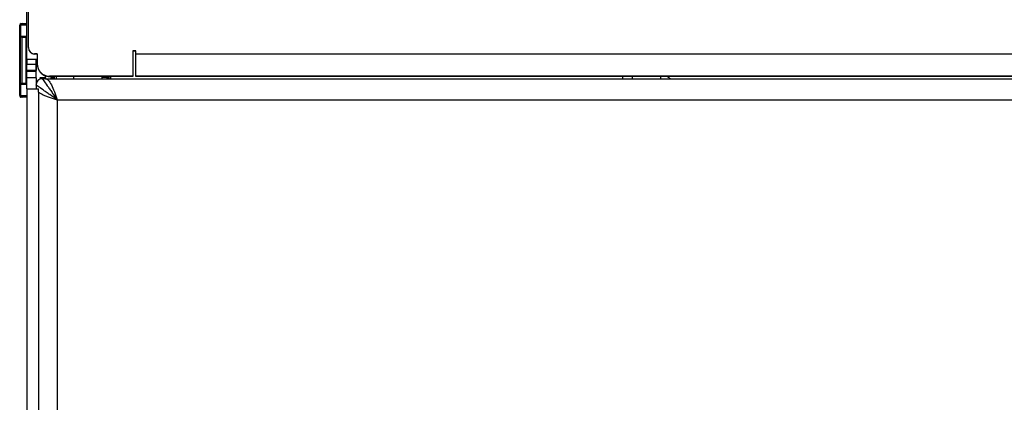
# Model space of a CAD drawing. Header units: millimetres. Extents: x 156 to 887, y -58 to 920.
# Tile 93 of 118: x 529 to 608, y 685 to 716. Entities that reach past the tile are written whole.
import ezdxf

# ---------------------------------------------------------------- set-up
doc = ezdxf.new("R2010")
doc.units = ezdxf.units.MM

msp = doc.modelspace()

# ---------------------------------------------------------------- linework, layer by layer
at = {"color": 7, "linetype": 'Continuous', "lineweight": 25}
for p, q in [((529.627, 713.519), (529.627, 745.729)), ((529.493, 712.57), (529.493, 744.07)), ((528.999, 715.321), (528.93, 715.321)), ((528.93, 709.671), (528.93, 715.321)), ((528.999, 715.321), (528.999, 714.446)), ((529.055, 715.446), (529.121, 715.446)), ((529.121, 715.446), (529.493, 715.446)), ((528.983, 710.546), (528.983, 714.446)), ((528.983, 714.446), (528.999, 714.446)), ((528.999, 714.446), (529.425, 714.446)), ((529.105, 714.325), (529.105, 710.668)), ((529.421, 714.321), (529.135, 714.321)), ((529.421, 714.417), (529.421, 710.575)), ((529.425, 714.446), (529.425, 710.546)), ((538.227, 713.259), (537.987, 713.259)), ((537.987, 713.259), (537.987, 711.219)), ((538.227, 713.235), (538.003, 713.235)), ((538.003, 713.235), (538.003, 711.195)), ((538.227, 713.019), (538.227, 713.259)), ((530.343, 712.57), (529.493, 712.57)), ((529.493, 712.57), (529.493, 712.195)), ((530.327, 713.019), (530.127, 713.019)), ((530.327, 712.995), (530.143, 712.995)), ((530.243, 712.195), (530.243, 712.57)), ((530.248, 711.612), (530.248, 712.57)), ((530.327, 713.019), (530.327, 712.219)), ((538.227, 713.019), (638.227, 713.019)), ((538.227, 711.219), (538.227, 713.019)), ((529.493, 712.195), (530.243, 712.195)), ((529.493, 711.695), (529.493, 712.195)), ((530.243, 711.695), (529.493, 711.695)), ((529.493, 711.604), (529.493, 711.695)), ((530.243, 712.195), (530.243, 711.695)), ((530.243, 711.604), (530.243, 711.695)), ((530.243, 711.604), (529.493, 711.604)), ((529.493, 711.104), (529.493, 711.604)), ((530.243, 711.104), (529.493, 711.104)), ((529.493, 710.222), (529.493, 711.104)), ((530.243, 711.612), (530.248, 711.612)), ((530.243, 711.104), (530.243, 711.604)), ((530.243, 711.104), (530.243, 710.222)), ((530.998, 711.083), (530.539, 711.083)), ((530.993, 711.022), (530.743, 711.022)), ((530.993, 711.022), (645.493, 711.022)), ((530.998, 711.083), (530.998, 711.256)), ((530.998, 711.083), (531, 711.022)), ((537.987, 711.219), (531.327, 711.219)), ((538.003, 711.195), (531.343, 711.195)), ((531.443, 711.022), (531.443, 711.195)), ((531.453, 711.022), (531.453, 711.195)), ((531.462, 711.195), (531.462, 711.022)), ((531.523, 711.022), (531.523, 711.195)), ((531.532, 711.195), (531.532, 711.022)), ((531.689, 711.195), (531.689, 711.022)), ((531.868, 711.022), (531.868, 711.195)), ((533.238, 711.195), (533.238, 711.022)), ((535.538, 711.022), (535.538, 711.195)), ((536.063, 711.195), (536.063, 711.022)), ((536.246, 711.022), (536.246, 711.195)), ((638.227, 711.219), (538.227, 711.219)), ((538.243, 711.195), (538.243, 711.219)), ((638.243, 711.195), (538.243, 711.195)), ((577.23, 711.195), (577.23, 711.022)), ((578.007, 711.195), (578.007, 711.022)), ((580.307, 711.022), (580.307, 711.195)), ((528.999, 710.546), (528.983, 710.546)), ((528.999, 710.546), (528.999, 709.671)), ((529.425, 710.546), (528.999, 710.546)), ((529.135, 710.671), (529.421, 710.671)), ((529.493, 710.222), (530.448, 710.222)), ((529.493, 710.222), (529.493, 657.522)), ((530.448, 709.937), (530.448, 710.222)), ((528.93, 709.671), (528.999, 709.671)), ((529.121, 709.546), (529.055, 709.546)), ((529.493, 709.546), (529.121, 709.546)), ((530.448, 709.937), (530.448, 658.114)), ((531.945, 709.32), (531.945, 657.522)), ((531.945, 709.32), (644.54, 709.32))]:
    msp.add_line(p, q, dxfattribs=at)
at = {"color": 8, "linetype": 'Continuous', "lineweight": 25}
for p, q in [((529.493, 715.321), (528.999, 715.321)), ((531.676, 711.022), (531.676, 711.195)), ((528.999, 709.671), (529.493, 709.671))]:
    msp.add_line(p, q, dxfattribs=at)
at = {"color": 7, "linetype": 'Continuous', "lineweight": 25, "flags": 128}
msp.add_lwpolyline([(535.538, 711.175), (535.743, 711.194), (536.063, 711.148)], dxfattribs=at)
at = {"color": 7, "linetype": 'Continuous', "lineweight": 25}
for centre, radius, start, end in [((529.055, 715.321), 0.125, 90.00109, 180.00109), ((529.123, 715.323), 0.123, 90.8183, 180.79557), ((529.127, 714.446), 0.127, 179.93506, 214.09893), ((530.127, 713.519), 0.5, 180, 270), ((530.143, 713.495), 0.5, 211.2126, 270), ((531.327, 712.219), 1, 180, 270), ((531.343, 712.195), 1, 212.01972, 270), ((530.743, 710.522), 0.5, 90, 180), ((581.239, 711.507), 0.5, 218.68219, 255.93013), ((529.127, 710.546), 0.127, 145.90107, 180.06494), ((529.055, 709.671), 0.125, 179.99891, 269.99891), ((529.123, 709.669), 0.123, 179.20443, 269.1817)]:
    msp.add_arc(centre, radius, start, end, dxfattribs=at)
for centre, major_axis, ratio, start_param, end_param in [((529.135, 714.446), (0.129, 0), 0.970179, 4.475934, 4.712389), ((529.546, 714.446), (0.0982, 0.0982), 0.787824, 2.238068, 2.47432), ((529.135, 710.546), (0.129, 0), 0.970179, 1.570796, 1.807251), ((529.546, 710.546), (0.0982, -0.0982), 0.787824, 3.808865, 4.045117)]:
    msp.add_ellipse(centre, major_axis=major_axis, ratio=ratio, start_param=start_param, end_param=end_param, dxfattribs=at)
for points in [[(529.021, 714.375), (529.001, 714.397), (528.988, 714.422), (528.983, 714.446)], [(529.105, 714.325), (529.07, 714.333), (529.041, 714.353), (529.021, 714.375)], [(530.993, 711.022), (531.072, 711.022), (531.151, 710.978), (531.231, 710.893)], [(531.231, 710.893), (531.31, 710.808), (531.39, 710.681), (531.469, 710.524)], [(529.021, 710.618), (529.001, 710.595), (528.988, 710.571), (528.983, 710.546)], [(529.105, 710.668), (529.07, 710.66), (529.041, 710.64), (529.021, 710.618)], [(531.469, 710.524), (531.548, 710.366), (531.628, 710.177), (531.707, 709.971)], [(530.448, 709.937), (530.473, 709.92), (530.5, 709.902), (530.529, 709.884)], [(530.529, 709.884), (530.591, 709.847), (530.662, 709.809), (530.741, 709.771)], [(530.741, 709.771), (530.82, 709.734), (530.905, 709.697), (530.998, 709.659)], [(530.998, 709.659), (531.09, 709.621), (531.19, 709.583), (531.293, 709.546)], [(531.293, 709.546), (531.395, 709.508), (531.501, 709.471), (531.611, 709.434)], [(531.611, 709.434), (531.72, 709.396), (531.833, 709.358), (531.945, 709.32)], [(531.707, 709.971), (531.786, 709.766), (531.866, 709.543), (531.945, 709.32)]]:
    msp.add_open_spline(points, degree=3, dxfattribs=at)
for points, knots in [([(530.743, 711.022), (530.743, 711.022), (530.745, 711.019), (530.755, 711.005), (530.762, 710.995), (530.79, 710.955), (530.818, 710.916), (530.923, 710.767), (531.025, 710.623), (531.196, 710.381), (531.256, 710.295), (531.385, 710.114), (531.452, 710.019), (531.588, 709.825), (531.659, 709.725), (531.801, 709.523), (531.874, 709.421), (531.945, 709.32)], [0, 0, 0, 0, 0.0625, 0.0625, 0.125, 0.125, 0.25, 0.25, 0.5, 0.5, 0.625, 0.625, 0.75, 0.75, 0.875, 0.875, 1, 1, 1, 1]), ([(536.063, 711.067), (535.967, 711.095), (535.793, 711.146), (535.617, 711.108), (535.538, 711.09)], [0, 0, 0, 0, 0.549917, 1, 1, 1, 1]), ([(536.063, 711.093), (536.022, 711.109), (535.866, 711.17), (535.682, 711.179), (535.563, 711.138), (535.561, 711.137)], [0, 0, 0, 0, 0.258614, 0.987322, 1, 1, 1, 1]), ([(531.945, 709.32), (531.742, 709.462), (531.539, 709.607), (531.247, 709.813), (531.152, 709.88), (530.971, 710.008), (530.885, 710.069), (530.642, 710.24), (530.498, 710.342), (530.349, 710.447), (530.31, 710.475), (530.27, 710.503), (530.26, 710.51), (530.246, 710.52), (530.243, 710.522), (530.243, 710.522)], [0, 0, 0, 0, 0.25, 0.25, 0.375, 0.375, 0.5, 0.5, 0.75, 0.75, 0.875, 0.875, 0.9375, 0.9375, 1, 1, 1, 1])]:
    msp.add_open_spline(points, degree=3, knots=knots, dxfattribs=at)

doc.saveas('drawing.dxf')
